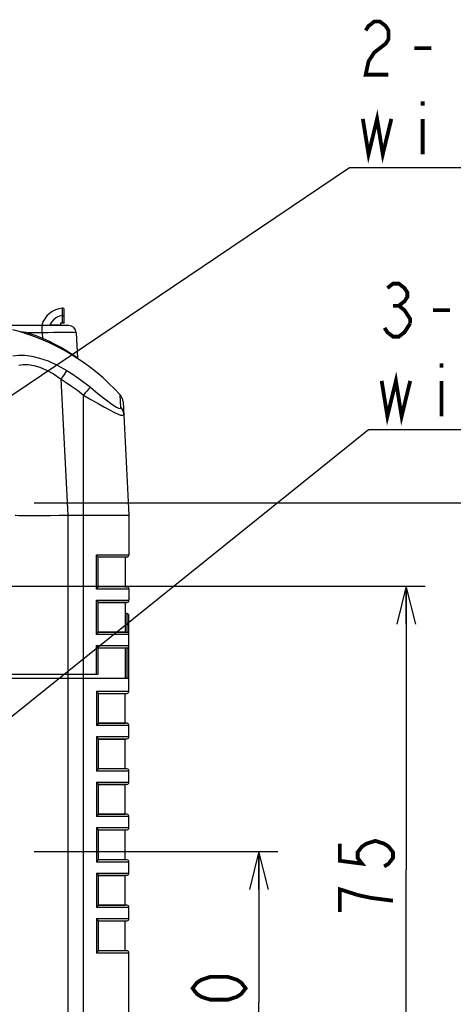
# Model space of a CAD drawing. Extents: x 29 to 410, y 33 to 287.
# Tile 5 of 32: x 107 to 130, y 61 to 113. Entities that reach past the tile are written whole.
import ezdxf

# ---------------------------------------------------------------- set-up
doc = ezdxf.new("R2010")
doc.units = 0
doc.header["$LTSCALE"] = 23.1
doc.layers.get('0').update_dxf_attribs({"linetype": 'CONTINUOUS'})
doc.layers.add('ALL_DIM', color=7, linetype='CONTINUOUS')
doc.layers.add('ALL_NOTE', color=7, linetype='CONTINUOUS')
doc.dimstyles.get("Standard").update_dxf_attribs({"dimtxt": 2.5, "dimasz": 2.5, "dimexe": 1.25, "dimexo": 0.625, "dimtad": 1, "dimcen": 2.5, "dimazin": 3, "dimtfac": 1, "dimtmove": 0, "dimatfit": 3})

# ---------------------------------------------------------------- blocks, each defined once
blk = doc.blocks.new('_OPEN')
at = {"color": 0, "linetype": 'BYBLOCK'}
for p, q in [((0, 0), (-1, 0.25)), ((-1, -0.25), (0, 0)), ((-1, 0), (0, 0))]:
    blk.add_line(p, q, dxfattribs=at)
blk = doc.blocks.new('*D1')
at = {"layer": 'ALL_DIM', "color": 2, "linetype": 'CONTINUOUS'}
for p, q in [((107.467, 68.834), (120.323, 68.834)), ((119.323, 68.834), (119.323, 60.881)), ((119.323, 52.927), (119.323, 60.881)), ((112.267, 52.927), (120.323, 52.927))]:
    blk.add_line(p, q, dxfattribs=at)
at = {"layer": 'ALL_DIM', "color": 2, "linetype": 'CONTINUOUS', "xscale": 2, "yscale": 2, "zscale": 2}
for p, rotation in [((119.323, 68.834), 90), ((119.323, 52.927), 270)]:
    blk.add_blockref('_OPEN', p, dxfattribs=dict(at, rotation=rotation))
blk = doc.blocks.new('*D2')
at = {"layer": 'ALL_DIM', "color": 2, "linetype": 'CONTINUOUS'}
for p, q in [((96.267, 82.834), (128.097, 82.834)), ((127.097, 82.834), (127.097, 67.881)), ((127.097, 52.927), (127.097, 67.881)), ((112.267, 52.927), (128.097, 52.927))]:
    blk.add_line(p, q, dxfattribs=at)
at = {"layer": 'ALL_DIM', "color": 2, "linetype": 'CONTINUOUS', "xscale": 2, "yscale": 2, "zscale": 2}
for p, rotation in [((127.097, 82.834), 90), ((127.097, 52.927), 270)]:
    blk.add_blockref('_OPEN', p, dxfattribs=dict(at, rotation=rotation))
blk = doc.blocks.new('*D3')
at = {"layer": 'ALL_DIM', "color": 2, "linetype": 'CONTINUOUS'}
for p, q in [((107.467, 87.234), (135.499, 87.234)), ((134.499, 87.234), (134.499, 70.081)), ((134.499, 52.927), (134.499, 70.081)), ((112.267, 52.927), (135.499, 52.927))]:
    blk.add_line(p, q, dxfattribs=at)
at = {"layer": 'ALL_DIM', "color": 2, "linetype": 'CONTINUOUS', "xscale": 2, "yscale": 2, "zscale": 2}
for p, rotation in [((134.499, 87.234), 90), ((134.499, 52.927), 270)]:
    blk.add_blockref('_OPEN', p, dxfattribs=dict(at, rotation=rotation))

msp = doc.modelspace()

# ---------------------------------------------------------------- linework, layer by layer
at = {"color": 7, "linetype": 'CONTINUOUS'}
for p, q in [((108.963, 97.397), (108.962, 97.511)), ((109.047, 96.714), (109.047, 97.432)), ((108.851, 96.714), (108.849, 96.594)), ((109.047, 96.714), (108.851, 96.714)), ((108.967, 96.714), (108.967, 97.117)), ((109.288, 96.594), (72.067, 96.594)), ((106.743, 96.261), (106.765, 96.261)), ((106.765, 96.254), (106.765, 96.261)), ((107.12, 96.164), (107.127, 96.187)), ((107.127, 96.187), (107.136, 96.215)), ((107.89, 96.215), (107.136, 96.215)), ((107.89, 96.215), (107.89, 96.594)), ((107.89, 96.215), (107.905, 95.926)), ((108.297, 96.594), (108.297, 96.632)), ((108.297, 96.632), (108.849, 96.632)), ((109.687, 96.215), (109.756, 94.896)), ((109.264, 86.594), (108.888, 93.766)), ((110.067, 53.57), (110.067, 92.922)), ((112.035, 92.276), (111.999, 92.943)), ((112.154, 92.571), (112.467, 86.594)), ((109.267, 53.563), (109.267, 86.594)), ((109.267, 86.594), (112.467, 86.594)), ((112.467, 86.594), (112.467, 84.504)), ((110.747, 82.684), (110.747, 84.504)), ((110.747, 84.504), (112.467, 84.504)), ((110.83, 84.385), (112.358, 84.385)), ((110.833, 82.798), (110.833, 84.391)), ((112.267, 84.377), (110.833, 84.377)), ((112.358, 84.385), (112.267, 84.377)), ((112.267, 84.377), (112.267, 82.812)), ((112.467, 82.684), (110.747, 82.684)), ((112.358, 82.804), (110.83, 82.804)), ((112.267, 82.812), (110.833, 82.812)), ((112.267, 82.812), (112.358, 82.804)), ((112.467, 82.684), (112.467, 82.104)), ((110.747, 80.284), (110.747, 82.104)), ((110.747, 82.104), (112.467, 82.104)), ((110.83, 81.985), (112.358, 81.985)), ((110.833, 80.398), (110.833, 81.991)), ((112.267, 81.977), (110.833, 81.977)), ((112.358, 81.985), (112.267, 81.977)), ((112.267, 81.977), (112.267, 80.412)), ((112.347, 81.394), (112.267, 81.394)), ((112.347, 81.394), (112.347, 80.405)), ((112.467, 77.304), (112.467, 81.274)), ((112.467, 80.794), (112.267, 80.794)), ((112.467, 80.284), (110.747, 80.284)), ((112.358, 80.404), (110.83, 80.404)), ((112.267, 80.412), (110.833, 80.412)), ((112.267, 80.412), (112.358, 80.404)), ((110.747, 78.194), (110.747, 79.704)), ((110.747, 79.704), (112.467, 79.704)), ((110.83, 79.585), (112.358, 79.585)), ((110.833, 78.194), (110.833, 79.591)), ((112.267, 79.577), (110.833, 79.577)), ((112.358, 79.585), (112.267, 79.577)), ((112.267, 79.577), (112.267, 77.994)), ((112.347, 79.584), (112.347, 77.994)), ((104.867, 77.994), (112.467, 77.994)), ((105.088, 78.194), (110.833, 78.194)), ((110.747, 77.304), (110.747, 75.484)), ((110.747, 77.304), (112.467, 77.304)), ((110.83, 77.185), (112.358, 77.185)), ((110.833, 77.19), (110.833, 75.599)), ((110.833, 77.177), (112.266, 77.177)), ((112.266, 77.177), (112.358, 77.185)), ((112.266, 75.612), (112.266, 77.177)), ((112.467, 75.484), (110.747, 75.484)), ((112.358, 75.604), (110.83, 75.604)), ((110.833, 75.612), (112.266, 75.612)), ((112.358, 75.604), (112.266, 75.612)), ((112.467, 74.904), (112.467, 75.484)), ((110.747, 74.904), (110.747, 73.084)), ((110.747, 74.904), (112.467, 74.904)), ((110.83, 74.785), (112.358, 74.785)), ((110.833, 74.79), (110.833, 73.199)), ((110.833, 74.777), (112.266, 74.777)), ((112.266, 74.777), (112.358, 74.785)), ((112.266, 73.212), (112.266, 74.777)), ((112.467, 73.084), (110.747, 73.084)), ((112.358, 73.204), (110.83, 73.204)), ((110.833, 73.212), (112.266, 73.212)), ((112.358, 73.204), (112.266, 73.212)), ((112.467, 72.504), (112.467, 73.084)), ((110.747, 72.504), (110.747, 70.684)), ((110.747, 72.504), (112.467, 72.504)), ((110.83, 72.385), (112.358, 72.385)), ((110.833, 72.39), (110.833, 70.799)), ((110.833, 72.377), (112.266, 72.377)), ((112.266, 72.377), (112.358, 72.385)), ((112.266, 70.812), (112.266, 72.377)), ((112.467, 70.684), (110.747, 70.684)), ((112.358, 70.804), (110.83, 70.804)), ((110.833, 70.812), (112.266, 70.812)), ((112.358, 70.804), (112.266, 70.812)), ((112.467, 70.104), (112.467, 70.684)), ((110.747, 70.104), (110.747, 68.284)), ((110.747, 70.104), (112.467, 70.104)), ((110.83, 69.985), (112.358, 69.985)), ((110.833, 69.99), (110.833, 68.399)), ((110.833, 69.977), (112.266, 69.977)), ((112.266, 69.977), (112.358, 69.985)), ((112.266, 68.412), (112.266, 69.977)), ((112.467, 68.284), (110.747, 68.284)), ((112.358, 68.404), (110.83, 68.404)), ((110.833, 68.412), (112.266, 68.412)), ((112.358, 68.404), (112.266, 68.412)), ((112.467, 67.704), (112.467, 68.284)), ((110.747, 67.704), (110.747, 65.884)), ((110.747, 67.704), (112.467, 67.704)), ((110.83, 67.585), (112.358, 67.585)), ((110.833, 67.59), (110.833, 65.999)), ((110.833, 67.577), (112.266, 67.577)), ((112.266, 67.577), (112.358, 67.585)), ((112.266, 66.012), (112.266, 67.577)), ((112.358, 66.004), (110.83, 66.004)), ((110.833, 66.012), (112.266, 66.012)), ((112.358, 66.004), (112.266, 66.012)), ((112.467, 65.884), (110.747, 65.884)), ((112.467, 65.304), (112.467, 65.884)), ((110.747, 65.304), (110.747, 63.484)), ((110.747, 65.304), (112.467, 65.304)), ((110.83, 65.185), (112.358, 65.185)), ((110.833, 65.19), (110.833, 63.599)), ((110.833, 65.177), (112.266, 65.177)), ((112.266, 65.177), (112.358, 65.185)), ((112.266, 63.612), (112.266, 65.177)), ((112.467, 63.484), (110.747, 63.484)), ((112.358, 63.604), (110.83, 63.604)), ((110.833, 63.612), (112.266, 63.612)), ((112.358, 63.604), (112.266, 63.612)), ((112.467, 53.026), (112.467, 63.484))]:
    msp.add_line(p, q, dxfattribs=at)
for points in [[(108.967, 97.117), (108.965, 97.269), (108.963, 97.397)], [(108.967, 97.117), (108.799, 97.083), (108.64, 97.013), (108.499, 96.911), (108.383, 96.782), (108.297, 96.632)], [(108.967, 97.117), (109.007, 97.117), (109.037, 97.117), (109.047, 97.116)], [(106.765, 96.261), (106.89, 96.256), (107.015, 96.241), (107.136, 96.215)], [(107.113, 96.143), (107.115, 96.148), (107.12, 96.164)], [(107.136, 96.215), (107.158, 96.208), (107.18, 96.201)], [(107.154, 96.13), (107.156, 96.135), (107.162, 96.15), (107.17, 96.173), (107.18, 96.201)], [(107.18, 96.201), (107.545, 96.069), (107.905, 95.926)], [(107.867, 96.604), (107.87, 96.604), (107.877, 96.604), (107.89, 96.605), (107.908, 96.605)], [(109.687, 96.215), (109.66, 96.219), (109.579, 96.221), (109.446, 96.223), (109.267, 96.224), (109.045, 96.224), (108.789, 96.223), (108.505, 96.221), (108.202, 96.219), (107.89, 96.215)], [(107.908, 96.605), (107.934, 96.606), (107.967, 96.608)], [(107.967, 96.608), (108.011, 96.61), (108.065, 96.613), (108.131, 96.618), (108.208, 96.624), (108.297, 96.632)], [(107.874, 95.856), (107.877, 95.861), (107.884, 95.876), (107.893, 95.899), (107.905, 95.926)], [(107.905, 95.926), (108.252, 95.766), (108.589, 95.597), (108.899, 95.429), (109.168, 95.273), (109.387, 95.138), (109.554, 95.031), (109.668, 94.955), (109.735, 94.911), (109.756, 94.896)], [(106.344, 95.001), (106.64, 95.037), (106.976, 95.031), (107.346, 94.98), (107.751, 94.882), (108.195, 94.729), (108.676, 94.513), (109.187, 94.228)], [(106.659, 94.505), (106.89, 94.542), (107.153, 94.538), (107.442, 94.49), (107.76, 94.396), (108.108, 94.249), (108.486, 94.041), (108.888, 93.766)], [(109.187, 94.228), (109.153, 94.18), (109.102, 94.104), (109.039, 94.006), (108.966, 93.891), (108.888, 93.766)], [(109.187, 94.228), (109.467, 94.049), (109.77, 93.843), (110.091, 93.608), (110.431, 93.34)], [(108.888, 93.766), (109.154, 93.596), (109.44, 93.4), (109.746, 93.177), (110.067, 92.922)], [(110.431, 93.34), (110.39, 93.298), (110.329, 93.23), (110.252, 93.141), (110.163, 93.036), (110.067, 92.922)], [(110.431, 93.34), (110.726, 93.1), (111.008, 92.873), (111.266, 92.67), (111.49, 92.5), (111.673, 92.37), (111.813, 92.281), (111.915, 92.231), (111.983, 92.214), (112.024, 92.229), (112.035, 92.276)], [(110.067, 92.922), (110.46, 92.693), (110.835, 92.478), (111.175, 92.286), (111.471, 92.125), (111.711, 92.003), (111.895, 91.92), (112.028, 91.874), (112.119, 91.86), (112.172, 91.875), (112.188, 91.921)], [(112.035, 92.276), (112.114, 92.17), (112.166, 92.049), (112.188, 91.921)], [(106.467, 86.594), (106.51, 86.583), (106.636, 86.574), (106.842, 86.568), (107.123, 86.564), (107.468, 86.564), (107.869, 86.568), (108.31, 86.574), (108.781, 86.583), (109.264, 86.594)], [(110.833, 84.39), (110.833, 84.393), (110.826, 84.41), (110.812, 84.431), (110.793, 84.454), (110.771, 84.479), (110.747, 84.504)], [(110.833, 82.798), (110.833, 82.795), (110.826, 82.779), (110.812, 82.758), (110.793, 82.735), (110.771, 82.71), (110.747, 82.684)], [(110.833, 81.99), (110.833, 81.993), (110.826, 82.01), (110.812, 82.031), (110.793, 82.054), (110.771, 82.079), (110.747, 82.104)], [(110.833, 80.398), (110.833, 80.395), (110.826, 80.379), (110.812, 80.358), (110.793, 80.335), (110.771, 80.31), (110.747, 80.284)], [(110.833, 79.59), (110.833, 79.593), (110.826, 79.61), (110.812, 79.631), (110.793, 79.654), (110.771, 79.679), (110.747, 79.704)], [(110.747, 77.304), (110.777, 77.272), (110.801, 77.244), (110.819, 77.22), (110.83, 77.202), (110.833, 77.19)], [(110.833, 75.599), (110.83, 75.587), (110.819, 75.568), (110.801, 75.545), (110.777, 75.517), (110.747, 75.484)], [(110.747, 74.904), (110.777, 74.872), (110.801, 74.844), (110.819, 74.82), (110.83, 74.802), (110.833, 74.79)], [(110.833, 73.199), (110.83, 73.187), (110.819, 73.168), (110.801, 73.145), (110.777, 73.117), (110.747, 73.084)], [(110.747, 72.504), (110.777, 72.472), (110.801, 72.444), (110.819, 72.42), (110.83, 72.402), (110.833, 72.39)], [(110.833, 70.799), (110.83, 70.787), (110.819, 70.768), (110.801, 70.745), (110.777, 70.717), (110.747, 70.684)], [(110.747, 70.104), (110.777, 70.072), (110.801, 70.044), (110.819, 70.02), (110.83, 70.002), (110.833, 69.99)], [(110.833, 68.399), (110.83, 68.387), (110.819, 68.368), (110.801, 68.345), (110.777, 68.317), (110.747, 68.284)], [(110.747, 67.704), (110.777, 67.672), (110.801, 67.644), (110.819, 67.62), (110.83, 67.602), (110.833, 67.59)], [(110.833, 65.999), (110.83, 65.987), (110.819, 65.968), (110.801, 65.945), (110.777, 65.917), (110.747, 65.884)], [(110.747, 65.304), (110.777, 65.272), (110.801, 65.244), (110.819, 65.22), (110.83, 65.202), (110.833, 65.19)], [(110.833, 63.599), (110.83, 63.587), (110.819, 63.568), (110.801, 63.545), (110.777, 63.517), (110.747, 63.484)]]:
    msp.add_lwpolyline(points, dxfattribs=at)
for centre, radius, start, end in [((109.047, 96.294), 1.22, 94.0243, 165.3016), ((108.967, 97.432), 0.08, 359.9796, 94.0276), ((108.967, 97.431), 0.08, 0.0776, 94.0208), ((103.381, 85.116), 11.642, 42.2474, 75.2597), ((107.751, 96.634), 0.12, 340.1212, 345.2945), ((107.751, 96.634), 0.12, 340.1303, 345.3012), ((109.288, 96.194), 0.4, 3, 89.9994), ((109.747, 94.958), 0.08, 180, 237.1054), ((109.836, 94.9), 0.08, 183, 236.5864), ((111.555, 92.54), 0.6, 3, 42.2474), ((112.347, 84.504), 0.12, 275, 360), ((112.347, 82.684), 0.12, 0, 85), ((112.347, 82.104), 0.12, 275, 360), ((112.347, 81.274), 0.12, 0, 90), ((112.347, 80.284), 0.12, 0, 85), ((112.347, 79.704), 0.12, 275, 360), ((112.347, 77.304), 0.12, 275, 360), ((112.347, 75.484), 0.12, 0, 85), ((112.347, 74.904), 0.12, 275, 360), ((112.347, 73.084), 0.12, 0, 85), ((112.347, 72.504), 0.12, 275, 360), ((112.347, 70.684), 0.12, 0, 85), ((112.347, 70.104), 0.12, 275, 360), ((112.347, 68.284), 0.12, 0, 85), ((112.347, 67.704), 0.12, 275, 360), ((112.347, 65.884), 0.12, 0, 85), ((112.347, 65.304), 0.12, 275, 360), ((112.347, 63.484), 0.12, 0, 85)]:
    msp.add_arc(centre, radius, start, end, dxfattribs=at)
at = {"layer": 'ALL_DIM', "color": 2, "linetype": 'CONTINUOUS', "const_width": 0.2}
for points in [[(123.597, 69.253), (123.597, 68.35), (124.764, 68.199), (124.531, 68.5), (124.531, 68.801), (124.764, 69.102), (124.997, 69.253), (125.464, 69.403), (125.931, 69.253), (126.164, 69.102), (126.397, 68.801), (126.397, 68.5), (126.164, 68.199), (125.931, 68.049)], [(124.531, 66.544), (123.597, 66.845), (123.597, 65.641)], [(126.397, 66.243), (125.231, 66.393), (124.531, 66.544)], [(118.623, 61.621), (118.39, 61.32), (118.156, 61.17), (117.69, 61.019), (116.756, 61.019), (116.29, 61.17), (116.056, 61.32), (115.823, 61.621), (116.056, 61.922), (116.29, 62.073), (116.756, 62.223), (117.69, 62.223), (118.156, 62.073), (118.39, 61.922), (118.623, 61.621)]]:
    msp.add_lwpolyline(points, dxfattribs=at)
at = {"layer": 'ALL_NOTE', "color": 2, "linetype": 'CONTINUOUS'}
for p, q in [((103.202, 90.851), (124.104, 104.935)), ((124.104, 104.935), (124.354, 104.935)), ((124.354, 104.935), (174.922, 104.935)), ((103.149, 73.467), (125.098, 91.108)), ((125.098, 91.108), (125.348, 91.108)), ((125.348, 91.108), (175.916, 91.108))]:
    msp.add_line(p, q, dxfattribs=at)
at = {"layer": 'ALL_NOTE', "color": 2, "linetype": 'CONTINUOUS', "const_width": 0.2}
for points in [[(124.956, 112.168), (125.107, 112.402), (125.408, 112.635), (125.709, 112.635), (126.01, 112.402), (126.16, 112.168), (126.16, 111.702), (126.01, 111.468), (125.709, 111.235), (125.408, 111.002), (125.107, 110.535), (124.956, 109.835), (126.16, 109.835)], [(127.515, 111.235), (128.418, 111.235)], [(127.966, 108.435), (127.966, 108.202)], [(124.806, 107.502), (125.107, 105.635), (125.558, 107.502), (125.859, 105.635), (126.311, 107.502)], [(127.966, 107.502), (127.966, 105.635)], [(126.101, 98.574), (126.402, 98.808), (126.703, 98.808), (127.004, 98.574), (127.154, 98.341), (127.154, 98.108), (127.004, 97.874), (126.703, 97.641), (127.004, 97.408), (127.154, 97.174), (127.305, 96.941), (127.305, 96.708)], [(126.402, 97.641), (126.703, 97.641)], [(128.509, 97.408), (129.412, 97.408)], [(127.305, 96.708), (127.004, 96.241), (126.703, 96.008), (126.402, 96.008), (126.101, 96.241), (125.95, 96.474)], [(128.96, 94.608), (128.96, 94.374)], [(125.8, 93.674), (126.101, 91.808), (126.552, 93.674), (126.853, 91.808), (127.305, 93.674)], [(128.96, 93.674), (128.96, 91.808)]]:
    msp.add_lwpolyline(points, dxfattribs=at)

# ---------------------------------------------------------------- dimensions: what is measured, and where the dimension line sits
at = {"layer": 'ALL_DIM', "color": 2, "linetype": 'CONTINUOUS'}
for base, p1, picture, middle in [((134.499, 52.927), (107.467, 87.234), '*D3', (133.799, 67.221)), ((127.097, 52.927), (96.267, 82.834), '*D2', (126.397, 65.039)), ((119.323, 52.927), (107.467, 68.834), '*D1', (118.623, 58.009))]:
    dim = msp.add_linear_dim(base=base, p1=p1, p2=(112.267, 52.927), angle=270, dimstyle='Standard', dxfattribs=at)
    dim.commit()
    dim.dimension.update_dxf_attribs({"geometry": picture, "text_midpoint": middle, "dimtype": 128})

doc.saveas('drawing.dxf')
